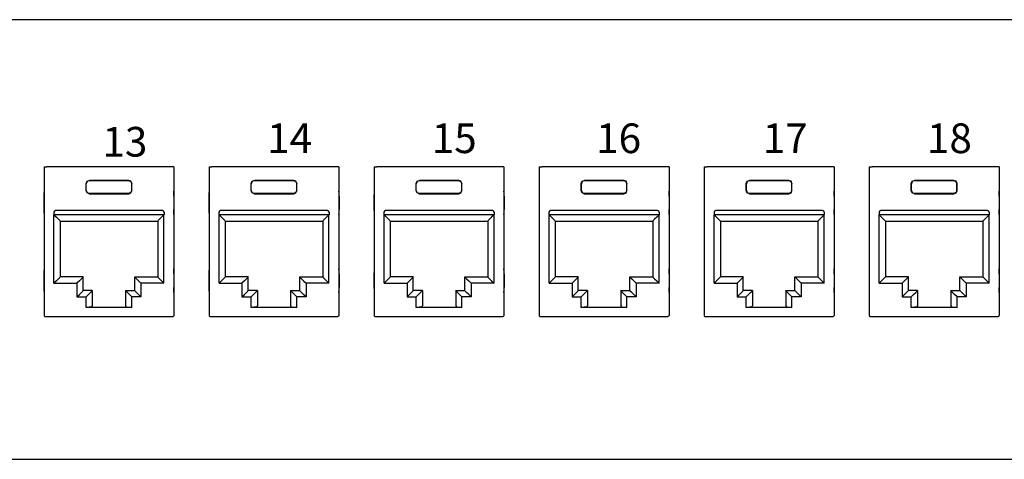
# Model space of a CAD drawing. Header units: millimetres. Extents: x 83969 to 163860, y -22594 to 4849.
# Tile 76 of 115: x 163449.81 to 163456.06, y -21354.98 to -21352.19. Entities that reach past the tile are written whole.
import ezdxf

# ---------------------------------------------------------------- set-up
doc = ezdxf.new("R2010")
doc.units = ezdxf.units.MM
doc.layers.get('0').update_dxf_attribs({"color": 251, "lineweight": 0})
doc.layers.add('! PT Opisy Legenda 2', color=7, linetype='Continuous')
doc.styles.add('_LANSTER_01', font='romans.shx')

# ---------------------------------------------------------------- blocks, each defined once
blk = doc.blocks.new('Panel modularny_24_port_1U')
at = {"color": 0}
for p, q in [((48.895, 4.445), (0, 4.445)), ((0, 0), (48.895, 0))]:
    blk.add_line(p, q, dxfattribs=at)
at = {"color": 0, "linetype": 'Continuous'}
for p, q in [((26.1153, 2.9564), (26.1342, 2.9564)), ((26.1153, 2.9564), (26.1153, 1.4553)), ((26.1342, 2.9564), (26.1373, 2.9564)), ((26.1373, 2.9564), (26.1447, 2.9564)), ((27.3978, 2.9564), (26.1447, 2.9564)), ((27.4052, 2.9564), (27.3978, 2.9564)), ((27.4083, 2.9564), (27.4052, 2.9564)), ((27.4272, 2.9564), (27.4083, 2.9564)), ((27.4272, 2.9564), (27.4272, 1.4553)), ((27.7822, 2.9564), (27.8011, 2.9564)), ((27.7822, 2.9564), (27.7822, 1.4553)), ((27.8011, 2.9564), (27.8042, 2.9564)), ((27.8042, 2.9564), (27.8116, 2.9564)), ((29.0647, 2.9564), (27.8116, 2.9564)), ((29.0721, 2.9564), (29.0647, 2.9564)), ((29.0752, 2.9564), (29.0721, 2.9564)), ((29.0941, 2.9564), (29.0752, 2.9564)), ((29.0941, 2.9564), (29.0941, 1.4553)), ((29.449, 2.9564), (29.4679, 2.9564)), ((29.449, 2.9564), (29.449, 1.4553)), ((29.4679, 2.9564), (29.4711, 2.9564)), ((29.4711, 2.9564), (29.4784, 2.9564)), ((30.7316, 2.9564), (29.4784, 2.9564)), ((30.7389, 2.9564), (30.7316, 2.9564)), ((30.7421, 2.9564), (30.7389, 2.9564)), ((30.761, 2.9564), (30.7421, 2.9564)), ((30.761, 2.9564), (30.761, 1.4553)), ((31.1159, 2.9564), (31.1348, 2.9564)), ((31.1159, 2.9564), (31.1159, 1.4553)), ((31.1348, 2.9564), (31.1379, 2.9564)), ((31.1379, 2.9564), (31.1453, 2.9564)), ((32.3985, 2.9564), (31.1453, 2.9564)), ((32.4058, 2.9564), (32.3985, 2.9564)), ((32.409, 2.9564), (32.4058, 2.9564)), ((32.4279, 2.9564), (32.409, 2.9564)), ((32.4279, 2.9564), (32.4279, 1.4553)), ((32.7828, 2.9564), (32.8017, 2.9564)), ((32.7828, 2.9564), (32.7828, 1.4553)), ((32.8017, 2.9564), (32.8048, 2.9564)), ((32.8048, 2.9564), (32.8122, 2.9564)), ((34.0653, 2.9564), (32.8122, 2.9564)), ((34.0727, 2.9564), (34.0653, 2.9564)), ((34.0758, 2.9564), (34.0727, 2.9564)), ((34.0947, 2.9564), (34.0758, 2.9564)), ((34.0947, 2.9564), (34.0947, 1.4553)), ((34.4497, 2.9564), (34.4686, 2.9564)), ((34.4497, 2.9564), (34.4497, 1.4553)), ((34.4686, 2.9564), (34.4717, 2.9564)), ((34.4717, 2.9564), (34.4791, 2.9564)), ((35.7322, 2.9564), (34.4791, 2.9564)), ((35.7396, 2.9564), (35.7322, 2.9564)), ((35.7427, 2.9564), (35.7396, 2.9564)), ((35.7616, 2.9564), (35.7427, 2.9564)), ((35.7616, 2.9564), (35.7616, 1.4553)), ((26.5402, 2.7884), (26.5495, 2.8107)), ((26.5402, 2.717), (26.5402, 2.7884)), ((26.5417, 2.7869), (26.5402, 2.7884)), ((26.5509, 2.8092), (26.5417, 2.7869)), ((26.5417, 2.7184), (26.5417, 2.7869)), ((26.5495, 2.8107), (26.5717, 2.8199)), ((26.5732, 2.8184), (26.5509, 2.8092)), ((26.5717, 2.8199), (26.9708, 2.8199)), ((26.5717, 2.8199), (26.5732, 2.8184)), ((26.9693, 2.8184), (26.5732, 2.8184)), ((26.9708, 2.8199), (26.9693, 2.8184)), ((26.9693, 2.8184), (26.9916, 2.8092)), ((26.993, 2.8107), (26.9708, 2.8199)), ((26.9916, 2.8092), (27.0008, 2.7869)), ((27.0023, 2.7884), (26.993, 2.8107)), ((27.0008, 2.7869), (27.0023, 2.7884)), ((27.0008, 2.7184), (27.0008, 2.7869)), ((27.0023, 2.717), (27.0023, 2.7884)), ((28.2071, 2.7884), (28.2163, 2.8107)), ((28.2071, 2.717), (28.2071, 2.7884)), ((28.2086, 2.7869), (28.2071, 2.7884)), ((28.2178, 2.8092), (28.2086, 2.7869)), ((28.2086, 2.7184), (28.2086, 2.7869)), ((28.2163, 2.8107), (28.2386, 2.8199)), ((28.2401, 2.8184), (28.2178, 2.8092)), ((28.2386, 2.8199), (28.6376, 2.8199)), ((28.2386, 2.8199), (28.2401, 2.8184)), ((28.6362, 2.8184), (28.2401, 2.8184)), ((28.6376, 2.8199), (28.6362, 2.8184)), ((28.6362, 2.8184), (28.6585, 2.8092)), ((28.6599, 2.8107), (28.6376, 2.8199)), ((28.6585, 2.8092), (28.6677, 2.7869)), ((28.6691, 2.7884), (28.6599, 2.8107)), ((28.6677, 2.7869), (28.6691, 2.7884)), ((28.6677, 2.7184), (28.6677, 2.7869)), ((28.6691, 2.717), (28.6691, 2.7884)), ((29.874, 2.7884), (29.8832, 2.8107)), ((29.874, 2.717), (29.874, 2.7884)), ((29.8755, 2.7869), (29.874, 2.7884)), ((29.8847, 2.8092), (29.8755, 2.7869)), ((29.8755, 2.7184), (29.8755, 2.7869)), ((29.8832, 2.8107), (29.9055, 2.8199)), ((29.907, 2.8184), (29.8847, 2.8092)), ((29.9055, 2.8199), (30.3045, 2.8199)), ((29.9055, 2.8199), (29.907, 2.8184)), ((30.3031, 2.8184), (29.907, 2.8184)), ((30.3045, 2.8199), (30.3031, 2.8184)), ((30.3031, 2.8184), (30.3253, 2.8092)), ((30.3268, 2.8107), (30.3045, 2.8199)), ((30.3253, 2.8092), (30.3346, 2.7869)), ((30.336, 2.7884), (30.3268, 2.8107)), ((30.3346, 2.7869), (30.336, 2.7884)), ((30.3346, 2.7184), (30.3346, 2.7869)), ((30.336, 2.717), (30.336, 2.7884)), ((31.5409, 2.7884), (31.5501, 2.8107)), ((31.5409, 2.717), (31.5409, 2.7884)), ((31.5423, 2.7869), (31.5409, 2.7884)), ((31.5516, 2.8092), (31.5423, 2.7869)), ((31.5423, 2.7184), (31.5423, 2.7869)), ((31.5501, 2.8107), (31.5724, 2.8199)), ((31.5738, 2.8184), (31.5516, 2.8092)), ((31.5724, 2.8199), (31.9714, 2.8199)), ((31.5724, 2.8199), (31.5738, 2.8184)), ((31.9699, 2.8184), (31.5738, 2.8184)), ((31.9714, 2.8199), (31.9699, 2.8184)), ((31.9699, 2.8184), (31.9922, 2.8092)), ((31.9937, 2.8107), (31.9714, 2.8199)), ((31.9922, 2.8092), (32.0014, 2.7869)), ((32.0029, 2.7884), (31.9937, 2.8107)), ((32.0014, 2.7869), (32.0029, 2.7884)), ((32.0014, 2.7184), (32.0014, 2.7869)), ((32.0029, 2.717), (32.0029, 2.7884)), ((33.2077, 2.7884), (33.217, 2.8107)), ((33.2077, 2.717), (33.2077, 2.7884)), ((33.2092, 2.7869), (33.2077, 2.7884)), ((33.2184, 2.8092), (33.2092, 2.7869)), ((33.2092, 2.7184), (33.2092, 2.7869)), ((33.217, 2.8107), (33.2392, 2.8199)), ((33.2407, 2.8184), (33.2184, 2.8092)), ((33.2392, 2.8199), (33.6383, 2.8199)), ((33.2392, 2.8199), (33.2407, 2.8184)), ((33.6368, 2.8184), (33.2407, 2.8184)), ((33.6383, 2.8199), (33.6368, 2.8184)), ((33.6368, 2.8184), (33.6591, 2.8092)), ((33.6605, 2.8107), (33.6383, 2.8199)), ((33.6591, 2.8092), (33.6683, 2.7869)), ((33.6698, 2.7884), (33.6605, 2.8107)), ((33.6683, 2.7869), (33.6698, 2.7884)), ((33.6683, 2.7184), (33.6683, 2.7869)), ((33.6698, 2.717), (33.6698, 2.7884)), ((34.8746, 2.7884), (34.8838, 2.8107)), ((34.8746, 2.717), (34.8746, 2.7884)), ((34.8761, 2.7869), (34.8746, 2.7884)), ((34.8853, 2.8092), (34.8761, 2.7869)), ((34.8761, 2.7184), (34.8761, 2.7869)), ((34.8838, 2.8107), (34.9061, 2.8199)), ((34.9076, 2.8184), (34.8853, 2.8092)), ((34.9061, 2.8199), (35.3051, 2.8199)), ((34.9061, 2.8199), (34.9076, 2.8184)), ((35.3037, 2.8184), (34.9076, 2.8184)), ((35.3051, 2.8199), (35.3037, 2.8184)), ((35.3037, 2.8184), (35.326, 2.8092)), ((35.3274, 2.8107), (35.3051, 2.8199)), ((35.326, 2.8092), (35.3352, 2.7869)), ((35.3366, 2.7884), (35.3274, 2.8107)), ((35.3352, 2.7869), (35.3366, 2.7884)), ((35.3352, 2.7184), (35.3352, 2.7869)), ((35.3366, 2.717), (35.3366, 2.7884)), ((26.1146, 2.6904), (26.1144, 2.662)), ((26.1153, 2.7126), (26.1146, 2.6904)), ((26.5417, 2.7184), (26.5402, 2.717)), ((26.5495, 2.6947), (26.5402, 2.717)), ((26.5417, 2.7184), (26.5509, 2.6962)), ((26.5717, 2.6855), (26.5495, 2.6947)), ((26.5509, 2.6962), (26.5732, 2.687)), ((26.5732, 2.687), (26.5717, 2.6855)), ((26.5717, 2.6855), (26.9708, 2.6855)), ((26.9693, 2.687), (26.5732, 2.687)), ((26.9916, 2.6962), (26.9693, 2.687)), ((26.9693, 2.687), (26.9708, 2.6855)), ((26.9708, 2.6855), (26.993, 2.6947)), ((27.0008, 2.7184), (26.9916, 2.6962)), ((26.993, 2.6947), (27.0023, 2.717)), ((27.0008, 2.7184), (27.0023, 2.717)), ((27.4279, 2.6904), (27.4272, 2.7126)), ((27.4281, 2.662), (27.4279, 2.6904)), ((27.7815, 2.6904), (27.7812, 2.662)), ((27.7822, 2.7126), (27.7815, 2.6904)), ((28.2086, 2.7184), (28.2071, 2.717)), ((28.2163, 2.6947), (28.2071, 2.717)), ((28.2086, 2.7184), (28.2178, 2.6962)), ((28.2386, 2.6855), (28.2163, 2.6947)), ((28.2178, 2.6962), (28.2401, 2.687)), ((28.2401, 2.687), (28.2386, 2.6855)), ((28.2386, 2.6855), (28.6376, 2.6855)), ((28.6362, 2.687), (28.2401, 2.687)), ((28.6585, 2.6962), (28.6362, 2.687)), ((28.6362, 2.687), (28.6376, 2.6855)), ((28.6376, 2.6855), (28.6599, 2.6947)), ((28.6677, 2.7184), (28.6585, 2.6962)), ((28.6599, 2.6947), (28.6691, 2.717)), ((28.6677, 2.7184), (28.6691, 2.717)), ((29.0948, 2.6904), (29.0941, 2.7126)), ((29.095, 2.662), (29.0948, 2.6904)), ((29.4484, 2.6904), (29.4481, 2.662)), ((29.449, 2.7126), (29.4484, 2.6904)), ((29.8755, 2.7184), (29.874, 2.717)), ((29.8832, 2.6947), (29.874, 2.717)), ((29.8755, 2.7184), (29.8847, 2.6962)), ((29.9055, 2.6855), (29.8832, 2.6947)), ((29.8847, 2.6962), (29.907, 2.687)), ((29.907, 2.687), (29.9055, 2.6855)), ((29.9055, 2.6855), (30.3045, 2.6855)), ((30.3031, 2.687), (29.907, 2.687)), ((30.3253, 2.6962), (30.3031, 2.687)), ((30.3031, 2.687), (30.3045, 2.6855)), ((30.3045, 2.6855), (30.3268, 2.6947)), ((30.3346, 2.7184), (30.3253, 2.6962)), ((30.3268, 2.6947), (30.336, 2.717)), ((30.3346, 2.7184), (30.336, 2.717)), ((30.7616, 2.6904), (30.761, 2.7126)), ((30.7619, 2.662), (30.7616, 2.6904)), ((31.1152, 2.6904), (31.115, 2.662)), ((31.1159, 2.7126), (31.1152, 2.6904)), ((31.5423, 2.7184), (31.5409, 2.717)), ((31.5501, 2.6947), (31.5409, 2.717)), ((31.5423, 2.7184), (31.5516, 2.6962)), ((31.5724, 2.6855), (31.5501, 2.6947)), ((31.5516, 2.6962), (31.5738, 2.687)), ((31.5738, 2.687), (31.5724, 2.6855)), ((31.5724, 2.6855), (31.9714, 2.6855)), ((31.9699, 2.687), (31.5738, 2.687)), ((31.9922, 2.6962), (31.9699, 2.687)), ((31.9699, 2.687), (31.9714, 2.6855)), ((31.9714, 2.6855), (31.9937, 2.6947)), ((32.0014, 2.7184), (31.9922, 2.6962)), ((31.9937, 2.6947), (32.0029, 2.717)), ((32.0014, 2.7184), (32.0029, 2.717)), ((32.4285, 2.6904), (32.4279, 2.7126)), ((32.4288, 2.662), (32.4285, 2.6904)), ((32.7821, 2.6904), (32.7819, 2.662)), ((32.7828, 2.7126), (32.7821, 2.6904)), ((33.2092, 2.7184), (33.2077, 2.717)), ((33.217, 2.6947), (33.2077, 2.717)), ((33.2092, 2.7184), (33.2184, 2.6962)), ((33.2392, 2.6855), (33.217, 2.6947)), ((33.2184, 2.6962), (33.2407, 2.687)), ((33.2407, 2.687), (33.2392, 2.6855)), ((33.2392, 2.6855), (33.6383, 2.6855)), ((33.6368, 2.687), (33.2407, 2.687)), ((33.6591, 2.6962), (33.6368, 2.687)), ((33.6368, 2.687), (33.6383, 2.6855)), ((33.6383, 2.6855), (33.6605, 2.6947)), ((33.6683, 2.7184), (33.6591, 2.6962)), ((33.6605, 2.6947), (33.6698, 2.717)), ((33.6683, 2.7184), (33.6698, 2.717)), ((34.0954, 2.6904), (34.0947, 2.7126)), ((34.0956, 2.662), (34.0954, 2.6904)), ((34.449, 2.6904), (34.4487, 2.662)), ((34.4497, 2.7126), (34.449, 2.6904)), ((34.8761, 2.7184), (34.8746, 2.717)), ((34.8838, 2.6947), (34.8746, 2.717)), ((34.8761, 2.7184), (34.8853, 2.6962)), ((34.9061, 2.6855), (34.8838, 2.6947)), ((34.8853, 2.6962), (34.9076, 2.687)), ((34.9076, 2.687), (34.9061, 2.6855)), ((34.9061, 2.6855), (35.3051, 2.6855)), ((35.3037, 2.687), (34.9076, 2.687)), ((35.326, 2.6962), (35.3037, 2.687)), ((35.3037, 2.687), (35.3051, 2.6855)), ((35.3051, 2.6855), (35.3274, 2.6947)), ((35.3352, 2.7184), (35.326, 2.6962)), ((35.3274, 2.6947), (35.3366, 2.717)), ((35.3352, 2.7184), (35.3366, 2.717)), ((35.7623, 2.6904), (35.7616, 2.7126)), ((35.7625, 2.662), (35.7623, 2.6904)), ((26.1144, 2.662), (26.1144, 2.5255)), ((27.4281, 2.662), (27.4281, 2.5255)), ((27.7812, 2.662), (27.7812, 2.5255)), ((29.095, 2.662), (29.095, 2.5255)), ((29.4481, 2.662), (29.4481, 2.5255)), ((30.7619, 2.662), (30.7619, 2.5255)), ((31.115, 2.662), (31.115, 2.5255)), ((32.4288, 2.662), (32.4288, 2.5255)), ((32.7819, 2.662), (32.7819, 2.5255)), ((34.0956, 2.662), (34.0956, 2.5255)), ((34.4487, 2.662), (34.4487, 2.5255)), ((35.7625, 2.662), (35.7625, 2.5255)), ((26.1144, 2.5255), (26.1146, 2.4971)), ((26.1146, 2.4971), (26.1153, 2.4749)), ((26.2147, 2.4973), (26.2147, 2.4721)), ((27.311, 2.5141), (26.2315, 2.5141)), ((27.3278, 2.4973), (27.3278, 2.4721)), ((27.4272, 2.4749), (27.4279, 2.4971)), ((27.4279, 2.4971), (27.4281, 2.5255)), ((27.7812, 2.5255), (27.7815, 2.4971)), ((27.7815, 2.4971), (27.7822, 2.4749)), ((27.8816, 2.4973), (27.8816, 2.4721)), ((28.9779, 2.5141), (27.8984, 2.5141)), ((28.9947, 2.4973), (28.9947, 2.4721)), ((29.0941, 2.4749), (29.0948, 2.4971)), ((29.0948, 2.4971), (29.095, 2.5255)), ((29.4481, 2.5255), (29.4484, 2.4971)), ((29.4484, 2.4971), (29.449, 2.4749)), ((29.5485, 2.4973), (29.5485, 2.4721)), ((30.6447, 2.5141), (29.5653, 2.5141)), ((30.6615, 2.4973), (30.6615, 2.4721)), ((30.761, 2.4749), (30.7616, 2.4971)), ((30.7616, 2.4971), (30.7619, 2.5255)), ((31.115, 2.5255), (31.1152, 2.4971)), ((31.1152, 2.4971), (31.1159, 2.4749)), ((31.2154, 2.4973), (31.2154, 2.4721)), ((32.3116, 2.5141), (31.2322, 2.5141)), ((32.3284, 2.4973), (32.3284, 2.4721)), ((32.4279, 2.4749), (32.4285, 2.4971)), ((32.4285, 2.4971), (32.4288, 2.5255)), ((32.7819, 2.5255), (32.7821, 2.4971)), ((32.7821, 2.4971), (32.7828, 2.4749)), ((32.8822, 2.4973), (32.8822, 2.4721)), ((33.9785, 2.5141), (32.899, 2.5141)), ((33.9953, 2.4973), (33.9953, 2.4721)), ((34.0947, 2.4749), (34.0954, 2.4971)), ((34.0954, 2.4971), (34.0956, 2.5255)), ((34.4487, 2.5255), (34.449, 2.4971)), ((34.449, 2.4971), (34.4497, 2.4749)), ((34.5491, 2.4973), (34.5491, 2.4721)), ((35.6454, 2.5141), (34.5659, 2.5141)), ((35.6622, 2.4973), (35.6622, 2.4721)), ((35.7616, 2.4749), (35.7623, 2.4971)), ((35.7623, 2.4971), (35.7625, 2.5255)), ((27.3278, 2.4721), (26.2147, 2.4721)), ((26.2158, 2.4721), (26.2399, 2.4479)), ((26.2158, 1.7811), (26.2158, 2.4721)), ((26.2399, 2.4479), (26.2603, 2.4275)), ((26.2603, 2.4275), (26.274, 2.4138)), ((26.274, 2.4138), (26.2788, 2.4091)), ((26.2788, 2.4091), (26.2788, 1.8441)), ((26.2788, 2.4091), (27.2637, 2.4091)), ((27.2685, 2.4138), (27.2637, 2.4091)), ((27.2637, 2.4091), (27.2637, 1.8441)), ((27.2822, 2.4275), (27.2685, 2.4138)), ((27.3026, 2.4479), (27.2822, 2.4275)), ((27.3267, 2.4721), (27.3026, 2.4479)), ((27.3267, 1.7811), (27.3267, 2.4721)), ((28.9947, 2.4721), (27.8816, 2.4721)), ((27.8827, 2.4721), (27.9068, 2.4479)), ((27.8827, 1.7811), (27.8827, 2.4721)), ((27.9068, 2.4479), (27.9272, 2.4275)), ((27.9272, 2.4275), (27.9409, 2.4138)), ((27.9409, 2.4138), (27.9457, 2.4091)), ((27.9457, 2.4091), (27.9457, 1.8441)), ((27.9457, 2.4091), (28.9306, 2.4091)), ((28.9354, 2.4138), (28.9306, 2.4091)), ((28.9306, 2.4091), (28.9306, 1.8441)), ((28.9491, 2.4275), (28.9354, 2.4138)), ((28.9695, 2.4479), (28.9491, 2.4275)), ((28.9936, 2.4721), (28.9695, 2.4479)), ((28.9936, 1.7811), (28.9936, 2.4721)), ((30.6615, 2.4721), (29.5485, 2.4721)), ((29.5495, 2.4721), (29.5736, 2.4479)), ((29.5495, 1.7811), (29.5495, 2.4721)), ((29.5736, 2.4479), (29.5941, 2.4275)), ((29.5941, 2.4275), (29.6077, 2.4138)), ((29.6077, 2.4138), (29.6125, 2.4091)), ((29.6125, 2.4091), (29.6125, 1.8441)), ((29.6125, 2.4091), (30.5975, 2.4091)), ((30.6023, 2.4138), (30.5975, 2.4091)), ((30.5975, 2.4091), (30.5975, 1.8441)), ((30.6159, 2.4275), (30.6023, 2.4138)), ((30.6364, 2.4479), (30.6159, 2.4275)), ((30.6605, 2.4721), (30.6364, 2.4479)), ((30.6605, 1.7811), (30.6605, 2.4721)), ((32.3284, 2.4721), (31.2154, 2.4721)), ((31.2164, 2.4721), (31.2405, 2.4479)), ((31.2164, 1.7811), (31.2164, 2.4721)), ((31.2405, 2.4479), (31.261, 2.4275)), ((31.261, 2.4275), (31.2746, 2.4138)), ((31.2746, 2.4138), (31.2794, 2.4091)), ((31.2794, 2.4091), (31.2794, 1.8441)), ((31.2794, 2.4091), (32.2644, 2.4091)), ((32.2692, 2.4138), (32.2644, 2.4091)), ((32.2644, 2.4091), (32.2644, 1.8441)), ((32.2828, 2.4275), (32.2692, 2.4138)), ((32.3032, 2.4479), (32.2828, 2.4275)), ((32.3274, 2.4721), (32.3032, 2.4479)), ((32.3274, 1.7811), (32.3274, 2.4721)), ((33.9953, 2.4721), (32.8822, 2.4721)), ((32.8833, 2.4721), (32.9074, 2.4479)), ((32.8833, 1.7811), (32.8833, 2.4721)), ((32.9074, 2.4479), (32.9278, 2.4275)), ((32.9278, 2.4275), (32.9415, 2.4138)), ((32.9415, 2.4138), (32.9463, 2.4091)), ((32.9463, 2.4091), (32.9463, 1.8441)), ((32.9463, 2.4091), (33.9312, 2.4091)), ((33.936, 2.4138), (33.9312, 2.4091)), ((33.9312, 2.4091), (33.9312, 1.8441)), ((33.9497, 2.4275), (33.936, 2.4138)), ((33.9701, 2.4479), (33.9497, 2.4275)), ((33.9942, 2.4721), (33.9701, 2.4479)), ((33.9942, 1.7811), (33.9942, 2.4721)), ((35.6622, 2.4721), (34.5491, 2.4721)), ((34.5502, 2.4721), (34.5743, 2.4479)), ((34.5502, 1.7811), (34.5502, 2.4721)), ((34.5743, 2.4479), (34.5947, 2.4275)), ((34.5947, 2.4275), (34.6084, 2.4138)), ((34.6084, 2.4138), (34.6132, 2.4091)), ((34.6132, 2.4091), (34.6132, 1.8441)), ((34.6132, 2.4091), (35.5981, 2.4091)), ((35.6029, 2.4138), (35.5981, 2.4091)), ((35.5981, 2.4091), (35.5981, 1.8441)), ((35.6166, 2.4275), (35.6029, 2.4138)), ((35.637, 2.4479), (35.6166, 2.4275)), ((35.6611, 2.4721), (35.637, 2.4479)), ((35.6611, 1.7811), (35.6611, 2.4721)), ((26.1146, 1.9036), (26.1144, 1.8752)), ((26.1153, 1.9259), (26.1146, 1.9036)), ((27.4279, 1.9036), (27.4272, 1.9259)), ((27.4281, 1.8752), (27.4279, 1.9036)), ((27.7815, 1.9036), (27.7812, 1.8752)), ((27.7822, 1.9259), (27.7815, 1.9036)), ((29.0948, 1.9036), (29.0941, 1.9259)), ((29.095, 1.8752), (29.0948, 1.9036)), ((29.4484, 1.9036), (29.4481, 1.8752)), ((29.449, 1.9259), (29.4484, 1.9036)), ((30.7616, 1.9036), (30.761, 1.9259)), ((30.7619, 1.8752), (30.7616, 1.9036)), ((31.1152, 1.9036), (31.115, 1.8752)), ((31.1159, 1.9259), (31.1152, 1.9036)), ((32.4285, 1.9036), (32.4279, 1.9259)), ((32.4288, 1.8752), (32.4285, 1.9036)), ((32.7821, 1.9036), (32.7819, 1.8752)), ((32.7828, 1.9259), (32.7821, 1.9036)), ((34.0954, 1.9036), (34.0947, 1.9259)), ((34.0956, 1.8752), (34.0954, 1.9036)), ((34.449, 1.9036), (34.4487, 1.8752)), ((34.4497, 1.9259), (34.449, 1.9036)), ((35.7623, 1.9036), (35.7616, 1.9259)), ((35.7625, 1.8752), (35.7623, 1.9036)), ((26.1144, 1.8752), (26.1144, 1.7387)), ((26.2399, 1.8052), (26.2158, 1.7811)), ((26.2603, 1.8257), (26.2399, 1.8052)), ((26.274, 1.8393), (26.2603, 1.8257)), ((26.2788, 1.8441), (26.274, 1.8393)), ((26.5108, 1.8441), (26.2788, 1.8441)), ((26.472, 1.8052), (26.4478, 1.7811)), ((26.4924, 1.8257), (26.472, 1.8052)), ((26.506, 1.8393), (26.4924, 1.8257)), ((26.5108, 1.8441), (26.506, 1.8393)), ((26.5108, 1.7055), (26.5108, 1.8441)), ((27.0317, 1.7055), (27.0317, 1.8441)), ((27.0317, 1.8441), (27.2637, 1.8441)), ((27.0317, 1.8441), (27.0365, 1.8393)), ((27.0365, 1.8393), (27.0501, 1.8257)), ((27.0501, 1.8257), (27.0706, 1.8052)), ((27.0706, 1.8052), (27.0947, 1.7811)), ((27.2637, 1.8441), (27.2685, 1.8393)), ((27.2685, 1.8393), (27.2822, 1.8257)), ((27.2822, 1.8257), (27.3026, 1.8052)), ((27.3026, 1.8052), (27.3267, 1.7811)), ((27.4281, 1.8752), (27.4281, 1.7387)), ((27.7812, 1.8752), (27.7812, 1.7387)), ((27.9068, 1.8052), (27.8827, 1.7811)), ((27.9272, 1.8257), (27.9068, 1.8052)), ((27.9409, 1.8393), (27.9272, 1.8257)), ((27.9457, 1.8441), (27.9409, 1.8393)), ((28.1777, 1.8441), (27.9457, 1.8441)), ((28.1388, 1.8052), (28.1147, 1.7811)), ((28.1593, 1.8257), (28.1388, 1.8052)), ((28.1729, 1.8393), (28.1593, 1.8257)), ((28.1777, 1.8441), (28.1729, 1.8393)), ((28.1777, 1.7055), (28.1777, 1.8441)), ((28.6985, 1.7055), (28.6985, 1.8441)), ((28.6985, 1.8441), (28.9306, 1.8441)), ((28.6985, 1.8441), (28.7033, 1.8393)), ((28.7033, 1.8393), (28.717, 1.8257)), ((28.717, 1.8257), (28.7374, 1.8052)), ((28.7374, 1.8052), (28.7615, 1.7811)), ((28.9306, 1.8441), (28.9354, 1.8393)), ((28.9354, 1.8393), (28.9491, 1.8257)), ((28.9491, 1.8257), (28.9695, 1.8052)), ((28.9695, 1.8052), (28.9936, 1.7811)), ((29.095, 1.8752), (29.095, 1.7387)), ((29.4481, 1.8752), (29.4481, 1.7387)), ((29.5736, 1.8052), (29.5495, 1.7811)), ((29.5941, 1.8257), (29.5736, 1.8052)), ((29.6077, 1.8393), (29.5941, 1.8257)), ((29.6125, 1.8441), (29.6077, 1.8393)), ((29.8446, 1.8441), (29.6125, 1.8441)), ((29.8057, 1.8052), (29.7816, 1.7811)), ((29.8261, 1.8257), (29.8057, 1.8052)), ((29.8398, 1.8393), (29.8261, 1.8257)), ((29.8446, 1.8441), (29.8398, 1.8393)), ((29.8446, 1.7055), (29.8446, 1.8441)), ((30.3654, 1.7055), (30.3654, 1.8441)), ((30.3654, 1.8441), (30.5975, 1.8441)), ((30.3654, 1.8441), (30.3702, 1.8393)), ((30.3702, 1.8393), (30.3839, 1.8257)), ((30.3839, 1.8257), (30.4043, 1.8052)), ((30.4043, 1.8052), (30.4284, 1.7811)), ((30.5975, 1.8441), (30.6023, 1.8393)), ((30.6023, 1.8393), (30.6159, 1.8257)), ((30.6159, 1.8257), (30.6364, 1.8052)), ((30.6364, 1.8052), (30.6605, 1.7811)), ((30.7619, 1.8752), (30.7619, 1.7387)), ((31.115, 1.8752), (31.115, 1.7387)), ((31.2405, 1.8052), (31.2164, 1.7811)), ((31.261, 1.8257), (31.2405, 1.8052)), ((31.2746, 1.8393), (31.261, 1.8257)), ((31.2794, 1.8441), (31.2746, 1.8393)), ((31.5115, 1.8441), (31.2794, 1.8441)), ((31.4726, 1.8052), (31.4485, 1.7811)), ((31.493, 1.8257), (31.4726, 1.8052)), ((31.5067, 1.8393), (31.493, 1.8257)), ((31.5115, 1.8441), (31.5067, 1.8393)), ((31.5115, 1.7055), (31.5115, 1.8441)), ((32.0323, 1.7055), (32.0323, 1.8441)), ((32.0323, 1.8441), (32.2644, 1.8441)), ((32.0323, 1.8441), (32.0371, 1.8393)), ((32.0371, 1.8393), (32.0507, 1.8257)), ((32.0507, 1.8257), (32.0712, 1.8052)), ((32.0712, 1.8052), (32.0953, 1.7811)), ((32.2644, 1.8441), (32.2692, 1.8393)), ((32.2692, 1.8393), (32.2828, 1.8257)), ((32.2828, 1.8257), (32.3032, 1.8052)), ((32.3032, 1.8052), (32.3274, 1.7811)), ((32.4288, 1.8752), (32.4288, 1.7387)), ((32.7819, 1.8752), (32.7819, 1.7387)), ((32.9074, 1.8052), (32.8833, 1.7811)), ((32.9278, 1.8257), (32.9074, 1.8052)), ((32.9415, 1.8393), (32.9278, 1.8257)), ((32.9463, 1.8441), (32.9415, 1.8393)), ((33.1783, 1.8441), (32.9463, 1.8441)), ((33.1395, 1.8052), (33.1153, 1.7811)), ((33.1599, 1.8257), (33.1395, 1.8052)), ((33.1735, 1.8393), (33.1599, 1.8257)), ((33.1783, 1.8441), (33.1735, 1.8393)), ((33.1783, 1.7055), (33.1783, 1.8441)), ((33.6992, 1.7055), (33.6992, 1.8441)), ((33.6992, 1.8441), (33.9312, 1.8441)), ((33.6992, 1.8441), (33.704, 1.8393)), ((33.704, 1.8393), (33.7176, 1.8257)), ((33.7176, 1.8257), (33.7381, 1.8052)), ((33.7381, 1.8052), (33.7622, 1.7811)), ((33.9312, 1.8441), (33.936, 1.8393)), ((33.936, 1.8393), (33.9497, 1.8257)), ((33.9497, 1.8257), (33.9701, 1.8052)), ((33.9701, 1.8052), (33.9942, 1.7811)), ((34.0956, 1.8752), (34.0956, 1.7387)), ((34.4487, 1.8752), (34.4487, 1.7387)), ((34.5743, 1.8052), (34.5502, 1.7811)), ((34.5947, 1.8257), (34.5743, 1.8052)), ((34.6084, 1.8393), (34.5947, 1.8257)), ((34.6132, 1.8441), (34.6084, 1.8393)), ((34.8452, 1.8441), (34.6132, 1.8441)), ((34.8063, 1.8052), (34.7822, 1.7811)), ((34.8268, 1.8257), (34.8063, 1.8052)), ((34.8404, 1.8393), (34.8268, 1.8257)), ((34.8452, 1.8441), (34.8404, 1.8393)), ((34.8452, 1.7055), (34.8452, 1.8441)), ((35.366, 1.7055), (35.366, 1.8441)), ((35.366, 1.8441), (35.5981, 1.8441)), ((35.366, 1.8441), (35.3708, 1.8393)), ((35.3708, 1.8393), (35.3845, 1.8257)), ((35.3845, 1.8257), (35.4049, 1.8052)), ((35.4049, 1.8052), (35.429, 1.7811)), ((35.5981, 1.8441), (35.6029, 1.8393)), ((35.6029, 1.8393), (35.6166, 1.8257)), ((35.6166, 1.8257), (35.637, 1.8052)), ((35.637, 1.8052), (35.6611, 1.7811)), ((35.7625, 1.8752), (35.7625, 1.7387)), ((26.1144, 1.7387), (26.1146, 1.7104)), ((26.1146, 1.7104), (26.1153, 1.6881)), ((26.2158, 1.7811), (26.4478, 1.7811)), ((26.4478, 1.7811), (26.4478, 1.6425)), ((26.4924, 1.6871), (26.506, 1.7007)), ((26.506, 1.7007), (26.5108, 1.7055)), ((26.6032, 1.7055), (26.5108, 1.7055)), ((26.5848, 1.6871), (26.5985, 1.7007)), ((26.5985, 1.7007), (26.6032, 1.7055)), ((26.6032, 1.7055), (26.6032, 1.5517)), ((26.9393, 1.7055), (27.0317, 1.7055)), ((26.9393, 1.7055), (26.9393, 1.5517)), ((26.9441, 1.7007), (26.9393, 1.7055)), ((26.9577, 1.6871), (26.9441, 1.7007)), ((27.0365, 1.7007), (27.0317, 1.7055)), ((27.0501, 1.6871), (27.0365, 1.7007)), ((27.3267, 1.7811), (27.0947, 1.7811)), ((27.0947, 1.7811), (27.0947, 1.6425)), ((27.4272, 1.6881), (27.4279, 1.7104)), ((27.4279, 1.7104), (27.4281, 1.7387)), ((27.7812, 1.7387), (27.7815, 1.7104)), ((27.7815, 1.7104), (27.7822, 1.6881)), ((27.8827, 1.7811), (28.1147, 1.7811)), ((28.1147, 1.7811), (28.1147, 1.6425)), ((28.1593, 1.6871), (28.1729, 1.7007)), ((28.1729, 1.7007), (28.1777, 1.7055)), ((28.2701, 1.7055), (28.1777, 1.7055)), ((28.2517, 1.6871), (28.2653, 1.7007)), ((28.2653, 1.7007), (28.2701, 1.7055)), ((28.2701, 1.7055), (28.2701, 1.5517)), ((28.6061, 1.7055), (28.6985, 1.7055)), ((28.6061, 1.7055), (28.6061, 1.5517)), ((28.6109, 1.7007), (28.6061, 1.7055)), ((28.6246, 1.6871), (28.6109, 1.7007)), ((28.7033, 1.7007), (28.6985, 1.7055)), ((28.717, 1.6871), (28.7033, 1.7007)), ((28.9936, 1.7811), (28.7615, 1.7811)), ((28.7615, 1.7811), (28.7615, 1.6425)), ((29.0941, 1.6881), (29.0948, 1.7104)), ((29.0948, 1.7104), (29.095, 1.7387)), ((29.4481, 1.7387), (29.4484, 1.7104)), ((29.4484, 1.7104), (29.449, 1.6881)), ((29.5495, 1.7811), (29.7816, 1.7811)), ((29.7816, 1.7811), (29.7816, 1.6425)), ((29.8261, 1.6871), (29.8398, 1.7007)), ((29.8398, 1.7007), (29.8446, 1.7055)), ((29.937, 1.7055), (29.8446, 1.7055)), ((29.9185, 1.6871), (29.9322, 1.7007)), ((29.9322, 1.7007), (29.937, 1.7055)), ((29.937, 1.7055), (29.937, 1.5517)), ((30.273, 1.7055), (30.3654, 1.7055)), ((30.273, 1.7055), (30.273, 1.5517)), ((30.2778, 1.7007), (30.273, 1.7055)), ((30.2915, 1.6871), (30.2778, 1.7007)), ((30.3702, 1.7007), (30.3654, 1.7055)), ((30.3839, 1.6871), (30.3702, 1.7007)), ((30.6605, 1.7811), (30.4284, 1.7811)), ((30.4284, 1.7811), (30.4284, 1.6425)), ((30.761, 1.6881), (30.7616, 1.7104)), ((30.7616, 1.7104), (30.7619, 1.7387)), ((31.115, 1.7387), (31.1152, 1.7104)), ((31.1152, 1.7104), (31.1159, 1.6881)), ((31.2164, 1.7811), (31.4485, 1.7811)), ((31.4485, 1.7811), (31.4485, 1.6425)), ((31.493, 1.6871), (31.5067, 1.7007)), ((31.5067, 1.7007), (31.5115, 1.7055)), ((31.6039, 1.7055), (31.5115, 1.7055)), ((31.5854, 1.6871), (31.5991, 1.7007)), ((31.5991, 1.7007), (31.6039, 1.7055)), ((31.6039, 1.7055), (31.6039, 1.5517)), ((31.9399, 1.7055), (32.0323, 1.7055)), ((31.9399, 1.7055), (31.9399, 1.5517)), ((31.9447, 1.7007), (31.9399, 1.7055)), ((31.9583, 1.6871), (31.9447, 1.7007)), ((32.0371, 1.7007), (32.0323, 1.7055)), ((32.0507, 1.6871), (32.0371, 1.7007)), ((32.3274, 1.7811), (32.0953, 1.7811)), ((32.0953, 1.7811), (32.0953, 1.6425)), ((32.4279, 1.6881), (32.4285, 1.7104)), ((32.4285, 1.7104), (32.4288, 1.7387)), ((32.7819, 1.7387), (32.7821, 1.7104)), ((32.7821, 1.7104), (32.7828, 1.6881)), ((32.8833, 1.7811), (33.1153, 1.7811)), ((33.1153, 1.7811), (33.1153, 1.6425)), ((33.1599, 1.6871), (33.1735, 1.7007)), ((33.1735, 1.7007), (33.1783, 1.7055)), ((33.2707, 1.7055), (33.1783, 1.7055)), ((33.2523, 1.6871), (33.266, 1.7007)), ((33.266, 1.7007), (33.2707, 1.7055)), ((33.2707, 1.7055), (33.2707, 1.5517)), ((33.6068, 1.7055), (33.6992, 1.7055)), ((33.6068, 1.7055), (33.6068, 1.5517)), ((33.6116, 1.7007), (33.6068, 1.7055)), ((33.6252, 1.6871), (33.6116, 1.7007)), ((33.704, 1.7007), (33.6992, 1.7055)), ((33.7176, 1.6871), (33.704, 1.7007)), ((33.9942, 1.7811), (33.7622, 1.7811)), ((33.7622, 1.7811), (33.7622, 1.6425)), ((34.0947, 1.6881), (34.0954, 1.7104)), ((34.0954, 1.7104), (34.0956, 1.7387)), ((34.4487, 1.7387), (34.449, 1.7104)), ((34.449, 1.7104), (34.4497, 1.6881)), ((34.5502, 1.7811), (34.7822, 1.7811)), ((34.7822, 1.7811), (34.7822, 1.6425)), ((34.8268, 1.6871), (34.8404, 1.7007)), ((34.8404, 1.7007), (34.8452, 1.7055)), ((34.9376, 1.7055), (34.8452, 1.7055)), ((34.9192, 1.6871), (34.9328, 1.7007)), ((34.9328, 1.7007), (34.9376, 1.7055)), ((34.9376, 1.7055), (34.9376, 1.5517)), ((35.2736, 1.7055), (35.366, 1.7055)), ((35.2736, 1.7055), (35.2736, 1.5517)), ((35.2784, 1.7007), (35.2736, 1.7055)), ((35.2921, 1.6871), (35.2784, 1.7007)), ((35.3708, 1.7007), (35.366, 1.7055)), ((35.3845, 1.6871), (35.3708, 1.7007)), ((35.6611, 1.7811), (35.429, 1.7811)), ((35.429, 1.7811), (35.429, 1.6425)), ((35.7616, 1.6881), (35.7623, 1.7104)), ((35.7623, 1.7104), (35.7625, 1.7387)), ((26.4478, 1.6425), (26.472, 1.6666)), ((26.4478, 1.6425), (26.5402, 1.6425)), ((26.472, 1.6666), (26.4924, 1.6871)), ((26.5402, 1.6425), (26.5644, 1.6666)), ((26.5402, 1.5349), (26.5402, 1.6425)), ((26.5644, 1.6666), (26.5848, 1.6871)), ((26.9782, 1.6666), (26.9577, 1.6871)), ((27.0023, 1.6425), (26.9782, 1.6666)), ((27.0947, 1.6425), (27.0023, 1.6425)), ((27.0023, 1.5349), (27.0023, 1.6425)), ((27.0706, 1.6666), (27.0501, 1.6871)), ((27.0947, 1.6425), (27.0706, 1.6666)), ((28.1147, 1.6425), (28.1388, 1.6666)), ((28.1147, 1.6425), (28.2071, 1.6425)), ((28.1388, 1.6666), (28.1593, 1.6871)), ((28.2071, 1.6425), (28.2312, 1.6666)), ((28.2071, 1.5349), (28.2071, 1.6425)), ((28.2312, 1.6666), (28.2517, 1.6871)), ((28.645, 1.6666), (28.6246, 1.6871)), ((28.6691, 1.6425), (28.645, 1.6666)), ((28.7615, 1.6425), (28.6691, 1.6425)), ((28.6691, 1.5349), (28.6691, 1.6425)), ((28.7374, 1.6666), (28.717, 1.6871)), ((28.7615, 1.6425), (28.7374, 1.6666)), ((29.7816, 1.6425), (29.8057, 1.6666)), ((29.7816, 1.6425), (29.874, 1.6425)), ((29.8057, 1.6666), (29.8261, 1.6871)), ((29.874, 1.6425), (29.8981, 1.6666)), ((29.874, 1.5349), (29.874, 1.6425)), ((29.8981, 1.6666), (29.9185, 1.6871)), ((30.3119, 1.6666), (30.2915, 1.6871)), ((30.336, 1.6425), (30.3119, 1.6666)), ((30.4284, 1.6425), (30.336, 1.6425)), ((30.336, 1.5349), (30.336, 1.6425)), ((30.4043, 1.6666), (30.3839, 1.6871)), ((30.4284, 1.6425), (30.4043, 1.6666)), ((31.4485, 1.6425), (31.4726, 1.6666)), ((31.4485, 1.6425), (31.5409, 1.6425)), ((31.4726, 1.6666), (31.493, 1.6871)), ((31.5409, 1.6425), (31.565, 1.6666)), ((31.5409, 1.5349), (31.5409, 1.6425)), ((31.565, 1.6666), (31.5854, 1.6871)), ((31.9788, 1.6666), (31.9583, 1.6871)), ((32.0029, 1.6425), (31.9788, 1.6666)), ((32.0953, 1.6425), (32.0029, 1.6425)), ((32.0029, 1.5349), (32.0029, 1.6425)), ((32.0712, 1.6666), (32.0507, 1.6871)), ((32.0953, 1.6425), (32.0712, 1.6666)), ((33.1153, 1.6425), (33.1395, 1.6666)), ((33.1153, 1.6425), (33.2077, 1.6425)), ((33.1395, 1.6666), (33.1599, 1.6871)), ((33.2077, 1.6425), (33.2319, 1.6666)), ((33.2077, 1.5349), (33.2077, 1.6425)), ((33.2319, 1.6666), (33.2523, 1.6871)), ((33.6457, 1.6666), (33.6252, 1.6871)), ((33.6698, 1.6425), (33.6457, 1.6666)), ((33.7622, 1.6425), (33.6698, 1.6425)), ((33.6698, 1.5349), (33.6698, 1.6425)), ((33.7381, 1.6666), (33.7176, 1.6871)), ((33.7622, 1.6425), (33.7381, 1.6666)), ((34.7822, 1.6425), (34.8063, 1.6666)), ((34.7822, 1.6425), (34.8746, 1.6425)), ((34.8063, 1.6666), (34.8268, 1.6871)), ((34.8746, 1.6425), (34.8987, 1.6666)), ((34.8746, 1.5349), (34.8746, 1.6425)), ((34.8987, 1.6666), (34.9192, 1.6871)), ((35.3125, 1.6666), (35.2921, 1.6871)), ((35.3366, 1.6425), (35.3125, 1.6666)), ((35.429, 1.6425), (35.3366, 1.6425)), ((35.3366, 1.5349), (35.3366, 1.6425)), ((35.4049, 1.6666), (35.3845, 1.6871)), ((35.429, 1.6425), (35.4049, 1.6666)), ((26.5717, 1.5371), (26.5402, 1.5349)), ((27.0023, 1.5349), (26.5402, 1.5349)), ((26.5948, 1.5433), (26.5717, 1.5371)), ((26.6032, 1.5517), (26.5948, 1.5433)), ((26.9393, 1.5517), (26.9477, 1.5433)), ((26.9477, 1.5433), (26.9708, 1.5371)), ((26.9708, 1.5371), (27.0023, 1.5349)), ((28.2386, 1.5371), (28.2071, 1.5349)), ((28.6691, 1.5349), (28.2071, 1.5349)), ((28.2617, 1.5433), (28.2386, 1.5371)), ((28.2701, 1.5517), (28.2617, 1.5433)), ((28.6061, 1.5517), (28.6146, 1.5433)), ((28.6146, 1.5433), (28.6376, 1.5371)), ((28.6376, 1.5371), (28.6691, 1.5349)), ((29.9055, 1.5371), (29.874, 1.5349)), ((30.336, 1.5349), (29.874, 1.5349)), ((29.9286, 1.5433), (29.9055, 1.5371)), ((29.937, 1.5517), (29.9286, 1.5433)), ((30.273, 1.5517), (30.2815, 1.5433)), ((30.2815, 1.5433), (30.3045, 1.5371)), ((30.3045, 1.5371), (30.336, 1.5349)), ((31.5724, 1.5371), (31.5409, 1.5349)), ((32.0029, 1.5349), (31.5409, 1.5349)), ((31.5954, 1.5433), (31.5724, 1.5371)), ((31.6039, 1.5517), (31.5954, 1.5433)), ((31.9399, 1.5517), (31.9483, 1.5433)), ((31.9483, 1.5433), (31.9714, 1.5371)), ((31.9714, 1.5371), (32.0029, 1.5349)), ((33.2392, 1.5371), (33.2077, 1.5349)), ((33.6698, 1.5349), (33.2077, 1.5349)), ((33.2623, 1.5433), (33.2392, 1.5371)), ((33.2707, 1.5517), (33.2623, 1.5433)), ((33.6068, 1.5517), (33.6152, 1.5433)), ((33.6152, 1.5433), (33.6383, 1.5371)), ((33.6383, 1.5371), (33.6698, 1.5349)), ((34.9061, 1.5371), (34.8746, 1.5349)), ((35.3366, 1.5349), (34.8746, 1.5349)), ((34.9292, 1.5433), (34.9061, 1.5371)), ((34.9376, 1.5517), (34.9292, 1.5433)), ((35.2736, 1.5517), (35.2821, 1.5433)), ((35.2821, 1.5433), (35.3051, 1.5371)), ((35.3051, 1.5371), (35.3366, 1.5349)), ((26.1153, 1.4551), (26.1153, 1.4553)), ((26.1153, 1.4551), (26.1153, 1.4548)), ((26.1153, 1.4548), (26.1153, 1.4541)), ((26.1153, 1.4541), (26.1155, 1.4528)), ((26.1155, 1.4528), (26.1169, 1.4495)), ((26.1169, 1.4495), (26.1192, 1.4469)), ((26.1192, 1.4469), (26.1223, 1.4452)), ((26.1223, 1.4452), (26.1258, 1.4446)), ((26.1258, 1.4446), (26.1258, 1.4446)), ((26.1258, 1.4446), (27.4167, 1.4446)), ((27.4202, 1.4452), (27.4167, 1.4446)), ((27.4167, 1.4446), (27.4167, 1.4446)), ((27.4233, 1.4469), (27.4202, 1.4452)), ((27.4256, 1.4495), (27.4233, 1.4469)), ((27.427, 1.4528), (27.4256, 1.4495)), ((27.4272, 1.4541), (27.427, 1.4528)), ((27.4272, 1.4551), (27.4272, 1.4553)), ((27.4272, 1.4551), (27.4272, 1.4548)), ((27.4272, 1.4548), (27.4272, 1.4541)), ((27.7822, 1.4551), (27.7822, 1.4553)), ((27.7822, 1.4551), (27.7822, 1.4548)), ((27.7822, 1.4548), (27.7822, 1.4541)), ((27.7822, 1.4541), (27.7824, 1.4528)), ((27.7824, 1.4528), (27.7838, 1.4495)), ((27.7838, 1.4495), (27.7861, 1.4469)), ((27.7861, 1.4469), (27.7892, 1.4452)), ((27.7892, 1.4452), (27.7927, 1.4446)), ((27.7927, 1.4446), (27.7927, 1.4446)), ((27.7927, 1.4446), (29.0836, 1.4446)), ((29.0871, 1.4452), (29.0836, 1.4446)), ((29.0836, 1.4446), (29.0836, 1.4446)), ((29.0901, 1.4469), (29.0871, 1.4452)), ((29.0925, 1.4495), (29.0901, 1.4469)), ((29.0938, 1.4528), (29.0925, 1.4495)), ((29.094, 1.4541), (29.0938, 1.4528)), ((29.0941, 1.4548), (29.094, 1.4541)), ((29.0941, 1.4551), (29.0941, 1.4553)), ((29.0941, 1.4551), (29.0941, 1.4548)), ((29.449, 1.4551), (29.449, 1.4553)), ((29.449, 1.4551), (29.449, 1.4548)), ((29.449, 1.4548), (29.4491, 1.4541)), ((29.4491, 1.4541), (29.4493, 1.4528)), ((29.4493, 1.4528), (29.4507, 1.4495)), ((29.4507, 1.4495), (29.453, 1.4469)), ((29.453, 1.4469), (29.4561, 1.4452)), ((29.4561, 1.4452), (29.4595, 1.4446)), ((29.4595, 1.4446), (29.4595, 1.4446)), ((29.4595, 1.4446), (30.7505, 1.4446)), ((30.7539, 1.4452), (30.7505, 1.4446)), ((30.7505, 1.4446), (30.7505, 1.4446)), ((30.757, 1.4469), (30.7539, 1.4452)), ((30.7594, 1.4495), (30.757, 1.4469)), ((30.7607, 1.4528), (30.7594, 1.4495)), ((30.7609, 1.4541), (30.7607, 1.4528)), ((30.761, 1.4548), (30.7609, 1.4541)), ((30.761, 1.4551), (30.761, 1.4553)), ((30.761, 1.4551), (30.761, 1.4548)), ((31.1159, 1.4551), (31.1159, 1.4553)), ((31.1159, 1.4551), (31.1159, 1.4548)), ((31.1159, 1.4548), (31.116, 1.4541)), ((31.116, 1.4541), (31.1162, 1.4528)), ((31.1162, 1.4528), (31.1175, 1.4495)), ((31.1175, 1.4495), (31.1199, 1.4469)), ((31.1199, 1.4469), (31.1229, 1.4452)), ((31.1229, 1.4452), (31.1264, 1.4446)), ((31.1264, 1.4446), (31.1264, 1.4446)), ((31.1264, 1.4446), (32.4174, 1.4446)), ((32.4208, 1.4452), (32.4174, 1.4446)), ((32.4174, 1.4446), (32.4174, 1.4446)), ((32.4239, 1.4469), (32.4208, 1.4452)), ((32.4262, 1.4495), (32.4239, 1.4469)), ((32.4276, 1.4528), (32.4262, 1.4495)), ((32.4278, 1.4541), (32.4276, 1.4528)), ((32.4279, 1.4548), (32.4278, 1.4541)), ((32.4279, 1.4551), (32.4279, 1.4553)), ((32.4279, 1.4551), (32.4279, 1.4548)), ((32.7828, 1.4551), (32.7828, 1.4553)), ((32.7828, 1.4551), (32.7828, 1.4548)), ((32.7828, 1.4548), (32.7828, 1.4541)), ((32.7828, 1.4541), (32.783, 1.4528)), ((32.783, 1.4528), (32.7844, 1.4495)), ((32.7844, 1.4495), (32.7867, 1.4469)), ((32.7867, 1.4469), (32.7898, 1.4452)), ((32.7898, 1.4452), (32.7933, 1.4446)), ((32.7933, 1.4446), (32.7933, 1.4446)), ((32.7933, 1.4446), (34.0842, 1.4446)), ((34.0877, 1.4452), (34.0842, 1.4446)), ((34.0842, 1.4446), (34.0842, 1.4446)), ((34.0908, 1.4469), (34.0877, 1.4452)), ((34.0931, 1.4495), (34.0908, 1.4469)), ((34.0945, 1.4528), (34.0931, 1.4495)), ((34.0947, 1.4541), (34.0945, 1.4528)), ((34.0947, 1.4551), (34.0947, 1.4553)), ((34.0947, 1.4551), (34.0947, 1.4548)), ((34.0947, 1.4548), (34.0947, 1.4541)), ((34.4497, 1.4551), (34.4497, 1.4553)), ((34.4497, 1.4551), (34.4497, 1.4548)), ((34.4497, 1.4548), (34.4497, 1.4541)), ((34.4497, 1.4541), (34.4499, 1.4528)), ((34.4499, 1.4528), (34.4513, 1.4495)), ((34.4513, 1.4495), (34.4536, 1.4469)), ((34.4536, 1.4469), (34.4567, 1.4452)), ((34.4567, 1.4452), (34.4602, 1.4446)), ((34.4602, 1.4446), (34.4602, 1.4446)), ((34.4602, 1.4446), (35.7511, 1.4446)), ((35.7546, 1.4452), (35.7511, 1.4446)), ((35.7511, 1.4446), (35.7511, 1.4446)), ((35.7576, 1.4469), (35.7546, 1.4452)), ((35.76, 1.4495), (35.7576, 1.4469)), ((35.7613, 1.4528), (35.76, 1.4495)), ((35.7615, 1.4541), (35.7613, 1.4528)), ((35.7616, 1.4548), (35.7615, 1.4541)), ((35.7616, 1.4551), (35.7616, 1.4553)), ((35.7616, 1.4551), (35.7616, 1.4548))]:
    blk.add_line(p, q, dxfattribs=at)
for centre, start, end in [((26.2315, 2.4973), 90, 180), ((27.311, 2.4973), 0, 90), ((27.8984, 2.4973), 90, 180), ((28.9779, 2.4973), 0, 90), ((29.5653, 2.4973), 90, 180), ((30.6447, 2.4973), 0, 90), ((31.2322, 2.4973), 90, 180), ((32.3116, 2.4973), 0, 90), ((32.899, 2.4973), 90, 180), ((33.9785, 2.4973), 0, 90), ((34.5659, 2.4973), 90, 180), ((35.6454, 2.4973), 0, 90)]:
    blk.add_arc(centre, 0.0168, start, end, dxfattribs=at)
at = {"color": 0, "char_height": 0.3, "attachment_point": 1, "style": '_LANSTER_01'}
for s, insert in [('\\A1;{\\fHP Simplified|b0|i0|c238|p34;14}', (28.3692, 3.3959)), ('\\A1;{\\fHP Simplified|b0|i0|c238|p34;15}', (30.0313, 3.3959)), ('\\A1;{\\fHP Simplified|b0|i0|c238|p34;16}', (31.6917, 3.3959)), ('\\A1;{\\fHP Simplified|b0|i0|c238|p34;17}', (33.3742, 3.3959)), ('\\A1;{\\fHP Simplified|b0|i0|c238|p34;18}', (35.0328, 3.3959)), ('\\A1;{\\fHP Simplified|b0|i0|c238|p34;13}', (26.7047, 3.3604))]:
    blk.add_mtext_dynamic_manual_height_columns(s, width=0.466049, gutter_width=6, heights=[0], dxfattribs=dict(at, insert=insert))

msp = doc.modelspace()

# ---------------------------------------------------------------- block references
at = {"layer": '! PT Opisy Legenda 2', "xscale": 0.6288112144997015, "yscale": 0.6288112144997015, "zscale": 0.6288112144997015}
msp.add_blockref('Panel modularny_24_port_1U', (163433.539, -21354.981), dxfattribs=at)

doc.saveas('drawing.dxf')
